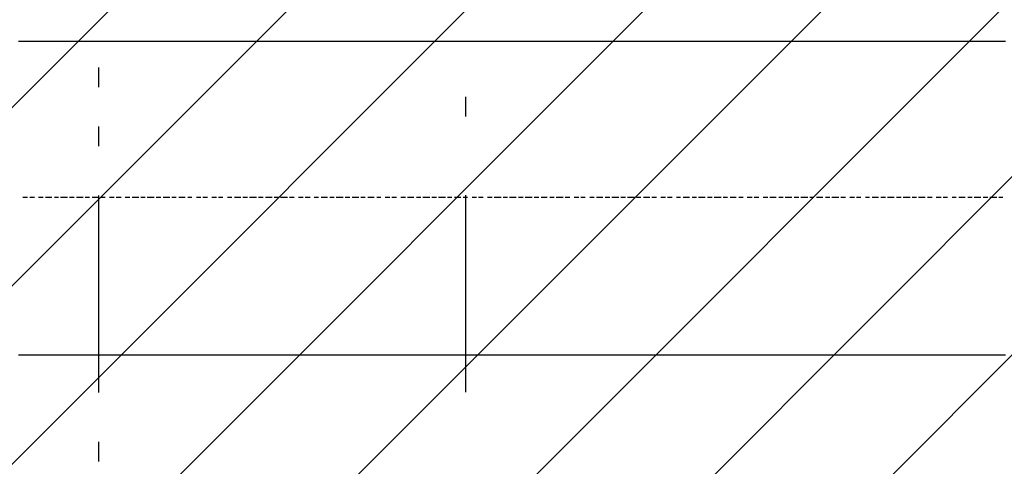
# Model space of a CAD drawing. Extents: x 997 to 109698, y 921 to 94021.
# Tile 222 of 256: x 29348 to 31223, y 20751 to 21601. Entities that reach past the tile are written whole.
import ezdxf

# ---------------------------------------------------------------- set-up
doc = ezdxf.new("R2010")
doc.units = 0
doc.header["$MEASUREMENT"] = 0
for name, color, linetype in [('12', 7, 'CONTINUOUS'), ('28', 7, 'CONTINUOUS'), ('40', 7, 'CONTINUOUS')]:
    doc.layers.add(name, color=color, linetype=linetype)

msp = doc.modelspace()

# ---------------------------------------------------------------- linework, layer by layer
at = {"layer": '12', "color": 1}
for p, q in [((29345.601607, 21559.953237), (29353.601607, 21559.953237)), ((29353.601607, 21559.953237), (29366.601607, 21559.953237)), ((29366.601607, 21559.953237), (29375.601607, 21559.953237)), ((29375.601607, 21559.953237), (29383.601607, 21559.953237)), ((29383.601607, 21559.953237), (29396.601607, 21559.953237)), ((29396.601607, 21559.953237), (29404.601607, 21559.953237)), ((29404.601607, 21559.953237), (29413.601607, 21559.953237)), ((29413.601607, 21559.953237), (29425.601607, 21559.953237)), ((29425.601607, 21559.953237), (29434.601607, 21559.953237)), ((29434.601607, 21559.953237), (29442.601607, 21559.953237)), ((29442.601607, 21559.953237), (29455.601607, 21559.953237)), ((29455.601607, 21559.953237), (29463.601607, 21559.953237)), ((29463.601607, 21559.953237), (29472.601607, 21559.953237)), ((29472.601607, 21559.953237), (29485.601607, 21559.953237)), ((29485.601607, 21559.953237), (29493.601607, 21559.953237)), ((29493.601607, 21559.953237), (29506.601607, 21559.953237)), ((29506.601607, 21559.953237), (29514.601607, 21559.953237)), ((29514.601607, 21559.953237), (29523.601607, 21559.953237)), ((29523.601607, 21559.953237), (29535.601607, 21559.953237)), ((29535.601607, 21559.953237), (29544.601607, 21559.953237)), ((29544.601607, 21559.953237), (29552.601607, 21559.953237)), ((29552.601607, 21559.953237), (29565.601607, 21559.953237)), ((29565.601607, 21559.953237), (29574.601607, 21559.953237)), ((29574.601607, 21559.953237), (29582.601607, 21559.953237)), ((29582.601607, 21559.953237), (29595.601607, 21559.953237)), ((29595.601607, 21559.953237), (29603.601607, 21559.953237)), ((29603.601607, 21559.953237), (29616.601607, 21559.953237)), ((29616.601607, 21559.953237), (29624.601607, 21559.953237)), ((29624.601607, 21559.953237), (29633.601607, 21559.953237)), ((29633.601607, 21559.953237), (29645.601607, 21559.953237)), ((29645.601607, 21559.953237), (29654.601607, 21559.953237)), ((29654.601607, 21559.953237), (29662.601607, 21559.953237)), ((29662.601607, 21559.953237), (29675.601607, 21559.953237)), ((29675.601607, 21559.953237), (29684.601607, 21559.953237)), ((29684.601607, 21559.953237), (29692.601607, 21559.953237)), ((29692.601607, 21559.953237), (29705.601607, 21559.953237)), ((29705.601607, 21559.953237), (29713.601607, 21559.953237)), ((29713.601607, 21559.953237), (29726.601607, 21559.953237)), ((29726.601607, 21559.953237), (29734.601607, 21559.953237)), ((29734.601607, 21559.953237), (29743.601607, 21559.953237)), ((29743.601607, 21559.953237), (29756.601607, 21559.953237)), ((29756.601607, 21559.953237), (29764.601607, 21559.953237)), ((29764.601607, 21559.953237), (29772.601607, 21559.953237)), ((29772.601607, 21559.953237), (29785.601607, 21559.953237)), ((29785.601607, 21559.953237), (29794.601607, 21559.953237)), ((29794.601607, 21559.953237), (29802.601607, 21559.953237)), ((29802.601607, 21559.953237), (29815.601607, 21559.953237)), ((29815.601607, 21559.953237), (29823.601607, 21559.953237)), ((29823.601607, 21559.953237), (29836.601607, 21559.953237)), ((29836.601607, 21559.953237), (29844.601607, 21559.953237)), ((29844.601607, 21559.953237), (29853.601607, 21559.953237)), ((29853.601607, 21559.953237), (29866.601607, 21559.953237)), ((29866.601607, 21559.953237), (29874.601607, 21559.953237)), ((29874.601607, 21559.953237), (29883.601607, 21559.953237)), ((29883.601607, 21559.953237), (29895.601607, 21559.953237)), ((29895.601607, 21559.953237), (29904.601607, 21559.953237)), ((29904.601607, 21559.953237), (29912.601607, 21559.953237)), ((29912.601607, 21559.953237), (29925.601607, 21559.953237)), ((29925.601607, 21559.953237), (29933.601607, 21559.953237)), ((29933.601607, 21559.953237), (29946.601607, 21559.953237)), ((29946.601607, 21559.953237), (29954.601607, 21559.953237)), ((29954.601607, 21559.953237), (29963.601607, 21559.953237)), ((29963.601607, 21559.953237), (29976.601607, 21559.953237)), ((29976.601607, 21559.953237), (29984.601607, 21559.953237)), ((29984.601607, 21559.953237), (29993.601607, 21559.953237)), ((29993.601607, 21559.953237), (30005.601607, 21559.953237)), ((30005.601607, 21559.953237), (30014.601607, 21559.953237)), ((30014.601607, 21559.953237), (30022.601607, 21559.953237)), ((30022.601607, 21559.953237), (30035.601607, 21559.953237)), ((30035.601607, 21559.953237), (30043.601607, 21559.953237)), ((30043.601607, 21559.953237), (30052.601607, 21559.953237)), ((30052.601607, 21559.953237), (30065.601607, 21559.953237)), ((30065.601607, 21559.953237), (30073.601607, 21559.953237)), ((30073.601607, 21559.953237), (30086.601607, 21559.953237)), ((30086.601607, 21559.953237), (30094.601607, 21559.953237)), ((30094.601607, 21559.953237), (30103.601607, 21559.953237)), ((30103.601607, 21559.953237), (30115.601607, 21559.953237)), ((30115.601607, 21559.953237), (30124.601607, 21559.953237)), ((30124.601607, 21559.953237), (30132.601607, 21559.953237)), ((30132.601607, 21559.953237), (30145.601607, 21559.953237)), ((30145.601607, 21559.953237), (30153.601607, 21559.953237)), ((30153.601607, 21559.953237), (30162.601607, 21559.953237)), ((30162.601607, 21559.953237), (30175.601607, 21559.953237)), ((30175.601607, 21559.953237), (30183.601607, 21559.953237)), ((30183.601607, 21559.953237), (30196.601607, 21559.953237)), ((30196.601607, 21559.953237), (30204.601607, 21559.953237)), ((30204.601607, 21559.953237), (30213.601607, 21559.953237)), ((30213.601607, 21559.953237), (30225.601607, 21559.953237)), ((30225.601607, 21559.953237), (30234.601607, 21559.953237)), ((30234.601607, 21559.953237), (30242.601607, 21559.953237)), ((30242.601607, 21559.953237), (30255.601607, 21559.953237)), ((30255.601607, 21559.953237), (30264.601607, 21559.953237)), ((30264.601607, 21559.953237), (30272.601607, 21559.953237)), ((30272.601607, 21559.953237), (30285.601607, 21559.953237)), ((30285.601607, 21559.953237), (30293.601607, 21559.953237)), ((30293.601607, 21559.953237), (30306.601607, 21559.953237)), ((30306.601607, 21559.953237), (30314.601607, 21559.953237)), ((30314.601607, 21559.953237), (30323.601607, 21559.953237)), ((30323.601607, 21559.953237), (30336.601607, 21559.953237)), ((30336.601607, 21559.953237), (30344.601607, 21559.953237)), ((30344.601607, 21559.953237), (30352.601607, 21559.953237)), ((30352.601607, 21559.953237), (30365.601607, 21559.953237)), ((30365.601607, 21559.953237), (30374.601607, 21559.953237)), ((30374.601607, 21559.953237), (30382.601607, 21559.953237)), ((30382.601607, 21559.953237), (30395.601607, 21559.953237)), ((30395.601607, 21559.953237), (30403.601607, 21559.953237)), ((30403.601607, 21559.953237), (30416.601607, 21559.953237)), ((30416.601607, 21559.953237), (30424.601607, 21559.953237)), ((30424.601607, 21559.953237), (30433.601607, 21559.953237)), ((30433.601607, 21559.953237), (30446.601607, 21559.953237)), ((30446.601607, 21559.953237), (30454.601607, 21559.953237)), ((30454.601607, 21559.953237), (30462.601607, 21559.953237)), ((30462.601607, 21559.953237), (30475.601607, 21559.953237)), ((30475.601607, 21559.953237), (30484.601607, 21559.953237)), ((30484.601607, 21559.953237), (30492.601607, 21559.953237)), ((30492.601607, 21559.953237), (30505.601607, 21559.953237)), ((30505.601607, 21559.953237), (30513.601607, 21559.953237)), ((30513.601607, 21559.953237), (30526.601607, 21559.953237)), ((30526.601607, 21559.953237), (30535.601607, 21559.953237)), ((30535.601607, 21559.953237), (30543.601607, 21559.953237)), ((30543.601607, 21559.953237), (30556.601607, 21559.953237)), ((30556.601607, 21559.953237), (30564.601607, 21559.953237)), ((30564.601607, 21559.953237), (30573.601607, 21559.953237)), ((30573.601607, 21559.953237), (30585.601607, 21559.953237)), ((30585.601607, 21559.953237), (30594.601607, 21559.953237)), ((30594.601607, 21559.953237), (30602.601607, 21559.953237)), ((30602.601607, 21559.953237), (30615.601607, 21559.953237)), ((30615.601607, 21559.953237), (30623.601607, 21559.953237)), ((30623.601607, 21559.953237), (30632.601607, 21559.953237)), ((30632.601607, 21559.953237), (30645.601607, 21559.953237)), ((30645.601607, 21559.953237), (30653.601607, 21559.953237)), ((30653.601607, 21559.953237), (30666.601607, 21559.953237)), ((30666.601607, 21559.953237), (30674.601607, 21559.953237)), ((30674.601607, 21559.953237), (30683.601607, 21559.953237)), ((30683.601607, 21559.953237), (30695.601607, 21559.953237)), ((30695.601607, 21559.953237), (30704.601607, 21559.953237)), ((30704.601607, 21559.953237), (30712.601607, 21559.953237)), ((30712.601607, 21559.953237), (30725.601607, 21559.953237)), ((30725.601607, 21559.953237), (30733.601607, 21559.953237)), ((30733.601607, 21559.953237), (30742.601607, 21559.953237)), ((30742.601607, 21559.953237), (30755.601607, 21559.953237)), ((30755.601607, 21559.953237), (30763.601607, 21559.953237)), ((30763.601607, 21559.953237), (30776.601607, 21559.953237)), ((30776.601607, 21559.953237), (30784.601607, 21559.953237)), ((30784.601607, 21559.953237), (30793.601607, 21559.953237)), ((30793.601607, 21559.953237), (30805.601607, 21559.953237)), ((30805.601607, 21559.953237), (30814.601607, 21559.953237)), ((30814.601607, 21559.953237), (30822.601607, 21559.953237)), ((30822.601607, 21559.953237), (30835.601607, 21559.953237)), ((30835.601607, 21559.953237), (30844.601607, 21559.953237)), ((30844.601607, 21559.953237), (30852.601607, 21559.953237)), ((30852.601607, 21559.953237), (30865.601607, 21559.953237)), ((30865.601607, 21559.953237), (30873.601607, 21559.953237)), ((30873.601607, 21559.953237), (30886.601607, 21559.953237)), ((30886.601607, 21559.953237), (30894.601607, 21559.953237)), ((30894.601607, 21559.953237), (30903.601607, 21559.953237)), ((30903.601607, 21559.953237), (30916.601607, 21559.953237)), ((30916.601607, 21559.953237), (30924.601607, 21559.953237)), ((30924.601607, 21559.953237), (30932.601607, 21559.953237)), ((30932.601607, 21559.953237), (30945.601607, 21559.953237)), ((30945.601607, 21559.953237), (30954.601607, 21559.953237)), ((30954.601607, 21559.953237), (30962.601607, 21559.953237)), ((30962.601607, 21559.953237), (30975.601607, 21559.953237)), ((30975.601607, 21559.953237), (30983.601607, 21559.953237)), ((30983.601607, 21559.953237), (30996.601607, 21559.953237)), ((30996.601607, 21559.953237), (31004.601607, 21559.953237)), ((31004.601607, 21559.953237), (31013.601607, 21559.953237)), ((31013.601607, 21559.953237), (31026.601607, 21559.953237)), ((31026.601607, 21559.953237), (31034.601607, 21559.953237)), ((31034.601607, 21559.953237), (31043.601607, 21559.953237)), ((31043.601607, 21559.953237), (31055.601607, 21559.953237)), ((31055.601607, 21559.953237), (31064.601607, 21559.953237)), ((31064.601607, 21559.953237), (31072.601607, 21559.953237)), ((31072.601607, 21559.953237), (31085.601607, 21559.953237)), ((31085.601607, 21559.953237), (31093.601607, 21559.953237)), ((31093.601607, 21559.953237), (31106.601607, 21559.953237)), ((31106.601607, 21559.953237), (31114.601607, 21559.953237)), ((31114.601607, 21559.953237), (31123.601607, 21559.953237)), ((31123.601607, 21559.953237), (31136.601607, 21559.953237)), ((31136.601607, 21559.953237), (31144.601607, 21559.953237)), ((31144.601607, 21559.953237), (31153.601607, 21559.953237)), ((31153.601607, 21559.953237), (31165.601607, 21559.953237)), ((31165.601607, 21559.953237), (31174.601607, 21559.953237)), ((31174.601607, 21559.953237), (31182.601607, 21559.953237)), ((31182.601607, 21559.953237), (31195.601607, 21559.953237)), ((31195.601607, 21559.953237), (31203.601607, 21559.953237)), ((31203.601607, 21559.953237), (31212.601607, 21559.953237)), ((31212.601607, 21559.953237), (31225.601607, 21559.953237)), ((29345.601607, 20962.953237), (29353.601607, 20962.953237)), ((29353.601607, 20962.953237), (29366.601607, 20962.953237)), ((29366.601607, 20962.953237), (29375.601607, 20962.953237)), ((29375.601607, 20962.953237), (29383.601607, 20962.953237)), ((29383.601607, 20962.953237), (29396.601607, 20962.953237)), ((29396.601607, 20962.953237), (29404.601607, 20962.953237)), ((29404.601607, 20962.953237), (29413.601607, 20962.953237)), ((29413.601607, 20962.953237), (29425.601607, 20962.953237)), ((29425.601607, 20962.953237), (29434.601607, 20962.953237)), ((29434.601607, 20962.953237), (29442.601607, 20962.953237)), ((29442.601607, 20962.953237), (29455.601607, 20962.953237)), ((29455.601607, 20962.953237), (29463.601607, 20962.953237)), ((29463.601607, 20962.953237), (29472.601607, 20962.953237)), ((29472.601607, 20962.953237), (29485.601607, 20962.953237)), ((29485.601607, 20962.953237), (29493.601607, 20962.953237)), ((29493.601607, 20962.953237), (29506.601607, 20962.953237)), ((29506.601607, 20962.953237), (29514.601607, 20962.953237)), ((29514.601607, 20962.953237), (29523.601607, 20962.953237)), ((29523.601607, 20962.953237), (29535.601607, 20962.953237)), ((29535.601607, 20962.953237), (29544.601607, 20962.953237)), ((29544.601607, 20962.953237), (29552.601607, 20962.953237)), ((29552.601607, 20962.953237), (29565.601607, 20962.953237)), ((29565.601607, 20962.953237), (29574.601607, 20962.953237)), ((29574.601607, 20962.953237), (29582.601607, 20962.953237)), ((29582.601607, 20962.953237), (29595.601607, 20962.953237)), ((29595.601607, 20962.953237), (29603.601607, 20962.953237)), ((29603.601607, 20962.953237), (29616.601607, 20962.953237)), ((29616.601607, 20962.953237), (29624.601607, 20962.953237)), ((29624.601607, 20962.953237), (29633.601607, 20962.953237)), ((29633.601607, 20962.953237), (29645.601607, 20962.953237)), ((29645.601607, 20962.953237), (29654.601607, 20962.953237)), ((29654.601607, 20962.953237), (29662.601607, 20962.953237)), ((29662.601607, 20962.953237), (29675.601607, 20962.953237)), ((29675.601607, 20962.953237), (29684.601607, 20962.953237)), ((29684.601607, 20962.953237), (29692.601607, 20962.953237)), ((29692.601607, 20962.953237), (29705.601607, 20962.953237)), ((29705.601607, 20962.953237), (29713.601607, 20962.953237)), ((29713.601607, 20962.953237), (29726.601607, 20962.953237)), ((29726.601607, 20962.953237), (29734.601607, 20962.953237)), ((29734.601607, 20962.953237), (29743.601607, 20962.953237)), ((29743.601607, 20962.953237), (29756.601607, 20962.953237)), ((29756.601607, 20962.953237), (29764.601607, 20962.953237)), ((29764.601607, 20962.953237), (29772.601607, 20962.953237)), ((29772.601607, 20962.953237), (29785.601607, 20962.953237)), ((29785.601607, 20962.953237), (29794.601607, 20962.953237)), ((29794.601607, 20962.953237), (29802.601607, 20962.953237)), ((29802.601607, 20962.953237), (29815.601607, 20962.953237)), ((29815.601607, 20962.953237), (29823.601607, 20962.953237)), ((29823.601607, 20962.953237), (29836.601607, 20962.953237)), ((29836.601607, 20962.953237), (29844.601607, 20962.953237)), ((29844.601607, 20962.953237), (29853.601607, 20962.953237)), ((29853.601607, 20962.953237), (29866.601607, 20962.953237)), ((29866.601607, 20962.953237), (29874.601607, 20962.953237)), ((29874.601607, 20962.953237), (29883.601607, 20962.953237)), ((29883.601607, 20962.953237), (29895.601607, 20962.953237)), ((29895.601607, 20962.953237), (29904.601607, 20962.953237)), ((29904.601607, 20962.953237), (29912.601607, 20962.953237)), ((29912.601607, 20962.953237), (29925.601607, 20962.953237)), ((29925.601607, 20962.953237), (29933.601607, 20962.953237)), ((29933.601607, 20962.953237), (29946.601607, 20962.953237)), ((29946.601607, 20962.953237), (29954.601607, 20962.953237)), ((29954.601607, 20962.953237), (29963.601607, 20962.953237)), ((29963.601607, 20962.953237), (29976.601607, 20962.953237)), ((29976.601607, 20962.953237), (29984.601607, 20962.953237)), ((29984.601607, 20962.953237), (29993.601607, 20962.953237)), ((29993.601607, 20962.953237), (30005.601607, 20962.953237)), ((30005.601607, 20962.953237), (30014.601607, 20962.953237)), ((30014.601607, 20962.953237), (30022.601607, 20962.953237)), ((30022.601607, 20962.953237), (30035.601607, 20962.953237)), ((30035.601607, 20962.953237), (30043.601607, 20962.953237)), ((30043.601607, 20962.953237), (30052.601607, 20962.953237)), ((30052.601607, 20962.953237), (30065.601607, 20962.953237)), ((30065.601607, 20962.953237), (30073.601607, 20962.953237)), ((30073.601607, 20962.953237), (30086.601607, 20962.953237)), ((30086.601607, 20962.953237), (30094.601607, 20962.953237)), ((30094.601607, 20962.953237), (30103.601607, 20962.953237)), ((30103.601607, 20962.953237), (30115.601607, 20962.953237)), ((30115.601607, 20962.953237), (30124.601607, 20962.953237)), ((30124.601607, 20962.953237), (30132.601607, 20962.953237)), ((30132.601607, 20962.953237), (30145.601607, 20962.953237)), ((30145.601607, 20962.953237), (30153.601607, 20962.953237)), ((30153.601607, 20962.953237), (30162.601607, 20962.953237)), ((30162.601607, 20962.953237), (30175.601607, 20962.953237)), ((30175.601607, 20962.953237), (30183.601607, 20962.953237)), ((30183.601607, 20962.953237), (30196.601607, 20962.953237)), ((30196.601607, 20962.953237), (30204.601607, 20962.953237)), ((30204.601607, 20962.953237), (30213.601607, 20962.953237)), ((30213.601607, 20962.953237), (30225.601607, 20962.953237)), ((30225.601607, 20962.953237), (30234.601607, 20962.953237)), ((30234.601607, 20962.953237), (30242.601607, 20962.953237)), ((30242.601607, 20962.953237), (30255.601607, 20962.953237)), ((30255.601607, 20962.953237), (30264.601607, 20962.953237)), ((30264.601607, 20962.953237), (30272.601607, 20962.953237)), ((30272.601607, 20962.953237), (30285.601607, 20962.953237)), ((30285.601607, 20962.953237), (30293.601607, 20962.953237)), ((30293.601607, 20962.953237), (30306.601607, 20962.953237)), ((30306.601607, 20962.953237), (30314.601607, 20962.953237)), ((30314.601607, 20962.953237), (30323.601607, 20962.953237)), ((30323.601607, 20962.953237), (30336.601607, 20962.953237)), ((30336.601607, 20962.953237), (30344.601607, 20962.953237)), ((30344.601607, 20962.953237), (30352.601607, 20962.953237)), ((30352.601607, 20962.953237), (30365.601607, 20962.953237)), ((30365.601607, 20962.953237), (30374.601607, 20962.953237)), ((30374.601607, 20962.953237), (30382.601607, 20962.953237)), ((30382.601607, 20962.953237), (30395.601607, 20962.953237)), ((30395.601607, 20962.953237), (30403.601607, 20962.953237)), ((30403.601607, 20962.953237), (30416.601607, 20962.953237)), ((30416.601607, 20962.953237), (30424.601607, 20962.953237)), ((30424.601607, 20962.953237), (30433.601607, 20962.953237)), ((30433.601607, 20962.953237), (30446.601607, 20962.953237)), ((30446.601607, 20962.953237), (30454.601607, 20962.953237)), ((30454.601607, 20962.953237), (30462.601607, 20962.953237)), ((30462.601607, 20962.953237), (30475.601607, 20962.953237)), ((30475.601607, 20962.953237), (30484.601607, 20962.953237)), ((30484.601607, 20962.953237), (30492.601607, 20962.953237)), ((30492.601607, 20962.953237), (30505.601607, 20962.953237)), ((30505.601607, 20962.953237), (30513.601607, 20962.953237)), ((30513.601607, 20962.953237), (30526.601607, 20962.953237)), ((30526.601607, 20962.953237), (30535.601607, 20962.953237)), ((30535.601607, 20962.953237), (30543.601607, 20962.953237)), ((30543.601607, 20962.953237), (30556.601607, 20962.953237)), ((30556.601607, 20962.953237), (30564.601607, 20962.953237)), ((30564.601607, 20962.953237), (30573.601607, 20962.953237)), ((30573.601607, 20962.953237), (30585.601607, 20962.953237)), ((30585.601607, 20962.953237), (30594.601607, 20962.953237)), ((30594.601607, 20962.953237), (30602.601607, 20962.953237)), ((30602.601607, 20962.953237), (30615.601607, 20962.953237)), ((30615.601607, 20962.953237), (30623.601607, 20962.953237)), ((30623.601607, 20962.953237), (30632.601607, 20962.953237)), ((30632.601607, 20962.953237), (30645.601607, 20962.953237)), ((30645.601607, 20962.953237), (30653.601607, 20962.953237)), ((30653.601607, 20962.953237), (30666.601607, 20962.953237)), ((30666.601607, 20962.953237), (30674.601607, 20962.953237)), ((30674.601607, 20962.953237), (30683.601607, 20962.953237)), ((30683.601607, 20962.953237), (30695.601607, 20962.953237)), ((30695.601607, 20962.953237), (30704.601607, 20962.953237)), ((30704.601607, 20962.953237), (30712.601607, 20962.953237)), ((30712.601607, 20962.953237), (30725.601607, 20962.953237)), ((30725.601607, 20962.953237), (30733.601607, 20962.953237)), ((30733.601607, 20962.953237), (30742.601607, 20962.953237)), ((30742.601607, 20962.953237), (30755.601607, 20962.953237)), ((30755.601607, 20962.953237), (30763.601607, 20962.953237)), ((30763.601607, 20962.953237), (30776.601607, 20962.953237)), ((30776.601607, 20962.953237), (30784.601607, 20962.953237)), ((30784.601607, 20962.953237), (30793.601607, 20962.953237)), ((30793.601607, 20962.953237), (30805.601607, 20962.953237)), ((30805.601607, 20962.953237), (30814.601607, 20962.953237)), ((30814.601607, 20962.953237), (30822.601607, 20962.953237)), ((30822.601607, 20962.953237), (30835.601607, 20962.953237)), ((30835.601607, 20962.953237), (30844.601607, 20962.953237)), ((30844.601607, 20962.953237), (30852.601607, 20962.953237)), ((30852.601607, 20962.953237), (30865.601607, 20962.953237)), ((30865.601607, 20962.953237), (30873.601607, 20962.953237)), ((30873.601607, 20962.953237), (30886.601607, 20962.953237)), ((30886.601607, 20962.953237), (30894.601607, 20962.953237)), ((30894.601607, 20962.953237), (30903.601607, 20962.953237)), ((30903.601607, 20962.953237), (30916.601607, 20962.953237)), ((30916.601607, 20962.953237), (30924.601607, 20962.953237)), ((30924.601607, 20962.953237), (30932.601607, 20962.953237)), ((30932.601607, 20962.953237), (30945.601607, 20962.953237)), ((30945.601607, 20962.953237), (30954.601607, 20962.953237)), ((30954.601607, 20962.953237), (30962.601607, 20962.953237)), ((30962.601607, 20962.953237), (30975.601607, 20962.953237)), ((30975.601607, 20962.953237), (30983.601607, 20962.953237)), ((30983.601607, 20962.953237), (30996.601607, 20962.953237)), ((30996.601607, 20962.953237), (31004.601607, 20962.953237)), ((31004.601607, 20962.953237), (31013.601607, 20962.953237)), ((31013.601607, 20962.953237), (31026.601607, 20962.953237)), ((31026.601607, 20962.953237), (31034.601607, 20962.953237)), ((31034.601607, 20962.953237), (31043.601607, 20962.953237)), ((31043.601607, 20962.953237), (31055.601607, 20962.953237)), ((31055.601607, 20962.953237), (31064.601607, 20962.953237)), ((31064.601607, 20962.953237), (31072.601607, 20962.953237)), ((31072.601607, 20962.953237), (31085.601607, 20962.953237)), ((31085.601607, 20962.953237), (31093.601607, 20962.953237)), ((31093.601607, 20962.953237), (31106.601607, 20962.953237)), ((31106.601607, 20962.953237), (31114.601607, 20962.953237)), ((31114.601607, 20962.953237), (31123.601607, 20962.953237)), ((31123.601607, 20962.953237), (31136.601607, 20962.953237)), ((31136.601607, 20962.953237), (31144.601607, 20962.953237)), ((31144.601607, 20962.953237), (31153.601607, 20962.953237)), ((31153.601607, 20962.953237), (31165.601607, 20962.953237)), ((31165.601607, 20962.953237), (31174.601607, 20962.953237)), ((31174.601607, 20962.953237), (31182.601607, 20962.953237)), ((31182.601607, 20962.953237), (31195.601607, 20962.953237)), ((31195.601607, 20962.953237), (31203.601607, 20962.953237)), ((31203.601607, 20962.953237), (31212.601607, 20962.953237)), ((31212.601607, 20962.953237), (31225.601607, 20962.953237))]:
    msp.add_line(p, q, dxfattribs=at)
at = {"layer": '12', "color": 5}
for p, q in [((29353.601607, 21262.953237), (29362.601607, 21262.953237)), ((29366.601607, 21262.953237), (29375.601607, 21262.953237)), ((29383.601607, 21262.953237), (29392.601607, 21262.953237)), ((29396.601607, 21262.953237), (29408.601607, 21262.953237)), ((29413.601607, 21262.953237), (29421.601607, 21262.953237)), ((29425.601607, 21262.953237), (29438.601607, 21262.953237)), ((29442.601607, 21262.953237), (29451.601607, 21262.953237)), ((29455.601607, 21262.953237), (29468.601607, 21262.953237)), ((29472.601607, 21262.953237), (29480.601607, 21262.953237)), ((29485.601607, 21262.953237), (29497.601607, 21262.953237)), ((29502.601607, 21262.953237), (29510.601607, 21262.953237)), ((29518.601607, 21262.953237), (29527.601607, 21262.953237)), ((29531.601607, 21262.953237), (29540.601607, 21262.953237)), ((29548.601607, 21262.953237), (29557.601607, 21262.953237)), ((29561.601607, 21262.953237), (29574.601607, 21262.953237)), ((29578.601607, 21262.953237), (29586.601607, 21262.953237)), ((29590.601607, 21262.953237), (29603.601607, 21262.953237)), ((29607.601607, 21262.953237), (29616.601607, 21262.953237)), ((29620.601607, 21262.953237), (29633.601607, 21262.953237)), ((29637.601607, 21262.953237), (29645.601607, 21262.953237)), ((29650.601607, 21262.953237), (29662.601607, 21262.953237)), ((29667.601607, 21262.953237), (29675.601607, 21262.953237)), ((29684.601607, 21262.953237), (29692.601607, 21262.953237)), ((29696.601607, 21262.953237), (29705.601607, 21262.953237)), ((29713.601607, 21262.953237), (29722.601607, 21262.953237)), ((29726.601607, 21262.953237), (29734.601607, 21262.953237)), ((29743.601607, 21262.953237), (29751.601607, 21262.953237)), ((29756.601607, 21262.953237), (29768.601607, 21262.953237)), ((29772.601607, 21262.953237), (29781.601607, 21262.953237)), ((29785.601607, 21262.953237), (29798.601607, 21262.953237)), ((29802.601607, 21262.953237), (29811.601607, 21262.953237)), ((29815.601607, 21262.953237), (29828.601607, 21262.953237)), ((29832.601607, 21262.953237), (29840.601607, 21262.953237)), ((29844.601607, 21262.953237), (29857.601607, 21262.953237)), ((29861.601607, 21262.953237), (29870.601607, 21262.953237)), ((29878.601607, 21262.953237), (29887.601607, 21262.953237)), ((29891.601607, 21262.953237), (29900.601607, 21262.953237)), ((29908.601607, 21262.953237), (29916.601607, 21262.953237)), ((29921.601607, 21262.953237), (29933.601607, 21262.953237)), ((29938.601607, 21262.953237), (29946.601607, 21262.953237)), ((29950.601607, 21262.953237), (29963.601607, 21262.953237)), ((29967.601607, 21262.953237), (29976.601607, 21262.953237)), ((29980.601607, 21262.953237), (29993.601607, 21262.953237)), ((29997.601607, 21262.953237), (30005.601607, 21262.953237)), ((30010.601607, 21262.953237), (30022.601607, 21262.953237)), ((30027.601607, 21262.953237), (30035.601607, 21262.953237)), ((30043.601607, 21262.953237), (30052.601607, 21262.953237)), ((30056.601607, 21262.953237), (30065.601607, 21262.953237)), ((30073.601607, 21262.953237), (30082.601607, 21262.953237)), ((30086.601607, 21262.953237), (30098.601607, 21262.953237)), ((30103.601607, 21262.953237), (30111.601607, 21262.953237)), ((30115.601607, 21262.953237), (30128.601607, 21262.953237)), ((30132.601607, 21262.953237), (30141.601607, 21262.953237)), ((30145.601607, 21262.953237), (30158.601607, 21262.953237)), ((30162.601607, 21262.953237), (30170.601607, 21262.953237)), ((30175.601607, 21262.953237), (30187.601607, 21262.953237)), ((30192.601607, 21262.953237), (30200.601607, 21262.953237)), ((30209.601607, 21262.953237), (30217.601607, 21262.953237)), ((30221.601607, 21262.953237), (30230.601607, 21262.953237)), ((30238.601607, 21262.953237), (30247.601607, 21262.953237)), ((30251.601607, 21262.953237), (30264.601607, 21262.953237)), ((30268.601607, 21262.953237), (30276.601607, 21262.953237)), ((30280.601607, 21262.953237), (30293.601607, 21262.953237)), ((30297.601607, 21262.953237), (30306.601607, 21262.953237)), ((30310.601607, 21262.953237), (30323.601607, 21262.953237)), ((30327.601607, 21262.953237), (30336.601607, 21262.953237)), ((30340.601607, 21262.953237), (30352.601607, 21262.953237)), ((30357.601607, 21262.953237), (30365.601607, 21262.953237)), ((30369.601607, 21262.953237), (30382.601607, 21262.953237)), ((30386.601607, 21262.953237), (30395.601607, 21262.953237)), ((30403.601607, 21262.953237), (30412.601607, 21262.953237)), ((30416.601607, 21262.953237), (30424.601607, 21262.953237)), ((30433.601607, 21262.953237), (30441.601607, 21262.953237)), ((30446.601607, 21262.953237), (30458.601607, 21262.953237)), ((30462.601607, 21262.953237), (30471.601607, 21262.953237)), ((30475.601607, 21262.953237), (30488.601607, 21262.953237)), ((30492.601607, 21262.953237), (30501.601607, 21262.953237)), ((30505.601607, 21262.953237), (30518.601607, 21262.953237)), ((30522.601607, 21262.953237), (30530.601607, 21262.953237)), ((30535.601607, 21262.953237), (30547.601607, 21262.953237)), ((30551.601607, 21262.953237), (30560.601607, 21262.953237)), ((30568.601607, 21262.953237), (30577.601607, 21262.953237)), ((30581.601607, 21262.953237), (30590.601607, 21262.953237)), ((30598.601607, 21262.953237), (30606.601607, 21262.953237)), ((30611.601607, 21262.953237), (30623.601607, 21262.953237)), ((30628.601607, 21262.953237), (30636.601607, 21262.953237)), ((30640.601607, 21262.953237), (30653.601607, 21262.953237)), ((30657.601607, 21262.953237), (30666.601607, 21262.953237)), ((30670.601607, 21262.953237), (30683.601607, 21262.953237)), ((30687.601607, 21262.953237), (30695.601607, 21262.953237)), ((30700.601607, 21262.953237), (30712.601607, 21262.953237)), ((30717.601607, 21262.953237), (30725.601607, 21262.953237)), ((30733.601607, 21262.953237), (30742.601607, 21262.953237)), ((30746.601607, 21262.953237), (30755.601607, 21262.953237)), ((30763.601607, 21262.953237), (30772.601607, 21262.953237)), ((30776.601607, 21262.953237), (30788.601607, 21262.953237)), ((30793.601607, 21262.953237), (30801.601607, 21262.953237)), ((30805.601607, 21262.953237), (30818.601607, 21262.953237)), ((30822.601607, 21262.953237), (30831.601607, 21262.953237)), ((30835.601607, 21262.953237), (30848.601607, 21262.953237)), ((30852.601607, 21262.953237), (30860.601607, 21262.953237)), ((30865.601607, 21262.953237), (30877.601607, 21262.953237)), ((30882.601607, 21262.953237), (30890.601607, 21262.953237)), ((30894.601607, 21262.953237), (30907.601607, 21262.953237)), ((30911.601607, 21262.953237), (30920.601607, 21262.953237)), ((30928.601607, 21262.953237), (30937.601607, 21262.953237)), ((30941.601607, 21262.953237), (30949.601607, 21262.953237)), ((30958.601607, 21262.953237), (30966.601607, 21262.953237)), ((30971.601607, 21262.953237), (30983.601607, 21262.953237)), ((30987.601607, 21262.953237), (30996.601607, 21262.953237)), ((31000.601607, 21262.953237), (31013.601607, 21262.953237)), ((31017.601607, 21262.953237), (31026.601607, 21262.953237)), ((31030.601607, 21262.953237), (31043.601607, 21262.953237)), ((31047.601607, 21262.953237), (31055.601607, 21262.953237)), ((31059.601607, 21262.953237), (31072.601607, 21262.953237)), ((31076.601607, 21262.953237), (31085.601607, 21262.953237)), ((31093.601607, 21262.953237), (31102.601607, 21262.953237)), ((31106.601607, 21262.953237), (31114.601607, 21262.953237)), ((31123.601607, 21262.953237), (31131.601607, 21262.953237)), ((31136.601607, 21262.953237), (31148.601607, 21262.953237)), ((31153.601607, 21262.953237), (31161.601607, 21262.953237)), ((31165.601607, 21262.953237), (31178.601607, 21262.953237)), ((31182.601607, 21262.953237), (31191.601607, 21262.953237)), ((31195.601607, 21262.953237), (31208.601607, 21262.953237)), ((31212.601607, 21262.953237), (31220.601607, 21262.953237))]:
    msp.add_line(p, q, dxfattribs=at)
at = {"layer": '28', "color": 2}
for p, q in [((29497.636205, 21597.97485), (34835.616593, 26935.955237)), ((29497.636205, 21258.563595), (35175.027847, 26935.955237)), ((29497.636205, 20919.15234), (35514.439102, 26935.955237)), ((29497.636205, 20579.741085), (35853.850357, 26935.955237)), ((29497.636205, 20240.32983), (36193.261612, 26935.955237)), ((29497.636205, 19900.918575), (36497.636205, 26900.918575)), ((29497.636205, 19561.50732), (36497.636205, 26561.50732)), ((29497.636205, 19222.096065), (36497.636205, 26222.096065)), ((22097.636205, 14197.97485), (29497.636205, 21597.97485)), ((22097.636205, 13858.563595), (29497.636205, 21258.563595)), ((22097.636205, 13519.15234), (29497.636205, 20919.15234))]:
    msp.add_line(p, q, dxfattribs=at)
at = {"layer": '28', "color": 4, "linetype": 'Continuous'}
msp.add_line((30196.601607, 21453.953237), (30196.601607, 21416.453237), dxfattribs=at)
at = {"layer": '28', "color": 4}
msp.add_line((30196.601607, 21266.453237), (30196.601607, 20891.453237), dxfattribs=at)
at = {"layer": '40', "color": 8, "linetype": 'Continuous'}
for p, q in [((29497.636205, 21509.704237), (29497.636205, 21472.204237)), ((29497.636205, 21397.204237), (29497.636205, 21359.704237)), ((29497.636205, 21265.954237), (29497.636205, 20890.954237)), ((29497.636205, 20797.204237), (29497.636205, 20759.704237))]:
    msp.add_line(p, q, dxfattribs=at)

doc.saveas('drawing.dxf')
